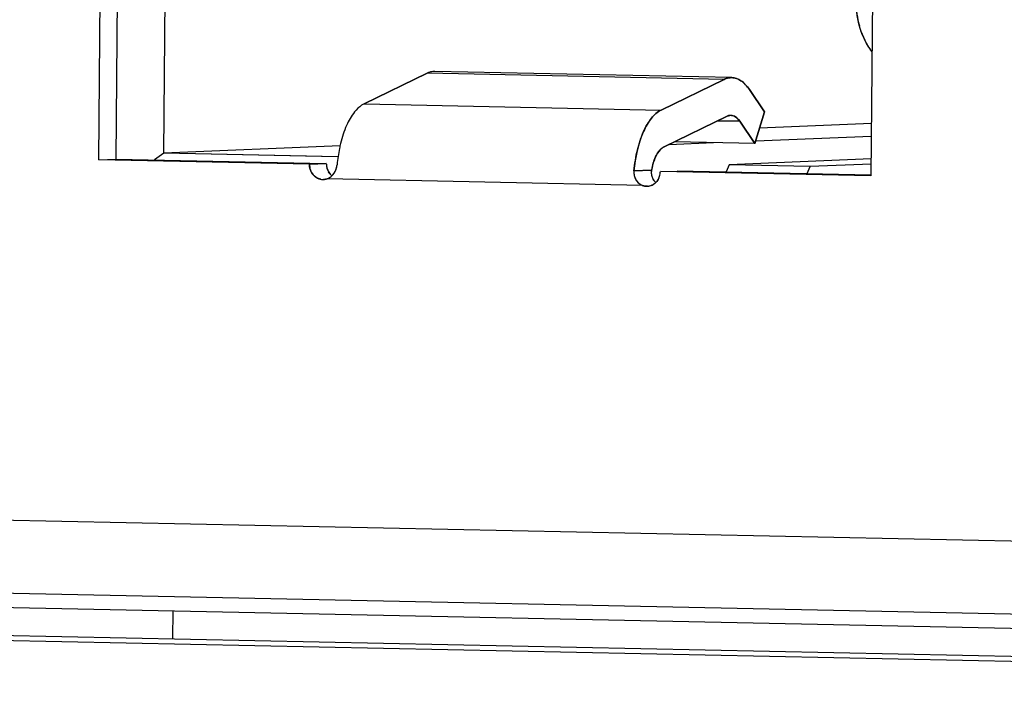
# Model space of a CAD drawing. Header units: millimetres. Extents: x 0 to 1750, y -1720 to 477.
# Tile 144 of 256: x 949.63 to 956.15, y -1001.28 to -996.87. Entities that reach past the tile are written whole.
import ezdxf

# ---------------------------------------------------------------- set-up
doc = ezdxf.new("R2010")
doc.units = ezdxf.units.MM
doc.header["$LTSCALE"] = 92.51
for name, color, linetype in [('101304998_DXF_CONTINUOUS_LINE', 7, 'CONTINUOUS'), ('_101304998_1DXF_CONTINUOUS_LINE', 7, 'CONTINUOUS'), ('DE-11-072043DXF_CONTINUOUS_LINE', 7, 'CONTINUOUS'), ('DE-13-001875DXF_CONTINUOUS_LINE', 7, 'CONTINUOUS'), ('MANIFOLD_SOLDXF_CONTINUOUS_LINE', 7, 'CONTINUOUS')]:
    doc.layers.add(name, color=color, linetype=linetype)

msp = doc.modelspace()

# ---------------------------------------------------------------- linework, layer by layer
at = {"layer": '101304998_DXF_CONTINUOUS_LINE'}
for p, q in [((955.3069, -993.352), (955.2694, -997.9004)), ((950.1537, -997.794), (950.1714, -995.6447)), ((950.2832, -995.64), (950.2655, -997.7893)), ((950.5833, -997.7498), (950.595, -996.3253)), ((951.9108, -997.424), (952.3291, -997.2204)), ((954.2966, -997.2614), (952.3291, -997.2204)), ((954.3468, -997.2498), (952.3792, -997.2088)), ((954.2966, -997.2614), (953.8784, -997.465)), ((954.5642, -997.4757), (954.4639, -997.3286)), ((951.9108, -997.424), (953.8784, -997.465)), ((953.8983, -997.7091), (954.3165, -997.5055)), ((954.5005, -997.6862), (954.5642, -997.4757)), ((954.2537, -997.5361), (954.4002, -997.5391)), ((954.4002, -997.5391), (954.5005, -997.6862)), ((955.2723, -997.5529), (954.5314, -997.584)), ((954.5058, -997.6688), (955.2716, -997.6366)), ((951.7519, -997.7008), (950.5833, -997.7498)), ((953.9315, -997.6929), (954.2265, -997.6805)), ((954.5005, -997.6862), (953.968, -997.6752)), ((950.5833, -997.7498), (950.5228, -997.7946)), ((951.7329, -997.7738), (950.5833, -997.7498)), ((950.1537, -997.794), (950.2655, -997.7893)), ((951.5489, -997.823), (950.1537, -997.794)), ((950.2655, -997.7893), (951.6607, -997.8183)), ((951.6607, -997.8183), (951.5489, -997.823)), ((954.3306, -997.8278), (954.3102, -997.8734)), ((955.2703, -997.7883), (954.3306, -997.8278)), ((954.8672, -997.839), (954.3306, -997.8278)), ((954.8468, -997.8846), (954.8672, -997.839)), ((955.27, -997.8221), (954.8672, -997.839)), ((953.8155, -997.8626), (953.6994, -997.8675)), ((955.2694, -997.9004), (953.8742, -997.8714)), ((953.986, -997.8667), (955.2695, -997.8934)), ((953.7561, -997.9639), (951.6655, -997.9204)), ((937.0079, -999.92), (963.1557, -1000.4641)), ((963.369, -1000.9546), (937.2538, -1000.4112)), ((938.9826, -1000.5395), (964.186, -1001.0639))]:
    msp.add_line(p, q, dxfattribs=at)
for centre, radius, start, end in [((955.7319, -996.7556), 0.5596, 179.55334, 195.51744), ((954.3406, -997.5502), 0.0505, 88.87137, 95.83814), ((954.3406, -997.5497), 0.0499, 84.17505, 88.85472), ((951.7724, -997.8191), 0.1117, 179.58828, 191.19559), ((951.7729, -997.8191), 0.1122, 191.15945, 195.90793), ((954.2572, -997.9466), 0.4495, 165.92712, 169.23374), ((951.769, -997.8202), 0.1082, 195.87875, 203.53791), ((951.7576, -997.8276), 0.0945, 221.15322, 230.51584), ((953.8977, -997.8806), 0.0837, 195.36425, 203.97684), ((953.7684, -997.872), 0.1055, 335.28166, 343.06648), ((953.7632, -997.8704), 0.111, 343.05201, 359.46979), ((951.6391, -997.8439), 0.0809, 259.1629, 272.42852), ((953.7858, -997.8901), 0.0794, 272.28191, 278.70826), ((953.899, -997.8801), 0.0851, 203.97333, 212.52367), ((953.8984, -997.8805), 0.0844, 212.5156, 221.89078), ((953.8986, -997.8802), 0.0847, 221.94297, 229.73705), ((953.7808, -997.8805), 0.0903, 308.5835, 314.50643)]:
    msp.add_arc(centre, radius, start, end, dxfattribs=at)
for points, knots in [([(955.2758, -997.0766), (955.2664, -997.064), (955.231, -997.011), (955.2056, -996.9515), (955.1928, -996.9053)], [0, 0, 0, 0, 0.247329, 1, 1, 1, 1]), ([(952.3792, -997.2088), (952.3665, -997.2086), (952.349, -997.2117), (952.3331, -997.2185), (952.3291, -997.2204)], [0, 0, 0, 0, 0.73935, 1, 1, 1, 1]), ([(954.3468, -997.2498), (954.3341, -997.2495), (954.3166, -997.2526), (954.3007, -997.2594), (954.2966, -997.2614)], [0, 0, 0, 0, 0.73935, 1, 1, 1, 1]), ([(954.4639, -997.3286), (954.4488, -997.3064), (954.4165, -997.2687), (954.3684, -997.2502), (954.3468, -997.2498)], [0, 0, 0, 0, 0.554213, 1, 1, 1, 1]), ([(951.9108, -997.424), (951.9052, -997.4267), (951.8815, -997.4405), (951.8616, -997.4602), (951.8482, -997.4766)], [0, 0, 0, 0, 0.226707, 1, 1, 1, 1]), ([(951.8482, -997.4766), (951.8263, -997.5037), (951.7885, -997.5717), (951.765, -997.6452), (951.7551, -997.686)], [0, 0, 0, 0, 0.453162, 1, 1, 1, 1]), ([(953.8784, -997.465), (953.854, -997.4768), (953.8068, -997.5208), (953.7335, -997.6541), (953.7078, -997.7787), (953.6994, -997.8675)], [0, 0, 0, 0, 0.179527, 0.410642, 1, 1, 1, 1]), ([(954.3457, -997.5), (954.3506, -997.5005), (954.3731, -997.5063), (954.3901, -997.5244), (954.4002, -997.5391)], [0, 0, 0, 0, 0.217946, 1, 1, 1, 1]), ([(951.7551, -997.686), (951.7523, -997.6972), (951.742, -997.7436), (951.7352, -997.7907), (951.7318, -997.8266)], [0, 0, 0, 0, 0.242823, 1, 1, 1, 1]), ([(953.8211, -997.8373), (953.8283, -997.8086), (953.8449, -997.7605), (953.8792, -997.7184), (953.8983, -997.7091)], [0, 0, 0, 0, 0.582498, 1, 1, 1, 1]), ([(951.6239, -997.9234), (951.6028, -997.9193), (951.5622, -997.8919), (951.5487, -997.846), (951.5489, -997.823)], [0, 0, 0, 0, 0.48277, 1, 1, 1, 1]), ([(953.6994, -997.8675), (953.6975, -997.8875), (953.7059, -997.929), (953.7382, -997.9569), (953.7561, -997.9639)], [0, 0, 0, 0, 0.5114, 1, 1, 1, 1])]:
    msp.add_open_spline(points, degree=3, knots=knots, dxfattribs=at)
for points in [[(954.3165, -997.5055), (954.3195, -997.5041), (954.3226, -997.5028), (954.3258, -997.5019)], [(954.3258, -997.5019), (954.3289, -997.501), (954.3322, -997.5003), (954.3355, -997.5)], [(951.6976, -997.9005), (951.7173, -997.8817), (951.7293, -997.8536), (951.7318, -997.8266)], [(951.6655, -997.9204), (951.6774, -997.9163), (951.6885, -997.9092), (951.6976, -997.9005)], [(951.6699, -997.8634), (951.674, -997.873), (951.6797, -997.882), (951.6865, -997.8898)], [(953.8155, -997.8626), (953.813, -997.8758), (953.8134, -997.8899), (953.817, -997.9028)], [(951.6655, -997.9204), (951.6581, -997.923), (951.6503, -997.9244), (951.6425, -997.9248)], [(953.789, -997.9694), (953.7779, -997.9699), (953.7664, -997.968), (953.7561, -997.9639)], [(953.8371, -997.9511), (953.8259, -997.9601), (953.812, -997.9664), (953.7978, -997.9686)], [(953.8643, -997.9161), (953.8594, -997.9268), (953.8525, -997.9367), (953.8441, -997.9449)]]:
    msp.add_open_spline(points, degree=3, dxfattribs=at)
at = {"layer": '_101304998_1DXF_CONTINUOUS_LINE'}
msp.add_open_spline([(955.2761, -997.0771), (955.2421, -997.0311), (955.1891, -996.9259), (955.1719, -996.8095), (955.1724, -996.7512)], degree=3, knots=[0, 0, 0, 0, 0.49507, 1, 1, 1, 1], dxfattribs=at)
at = {"layer": 'DE-11-072043DXF_CONTINUOUS_LINE'}
for p, q in [((936.1461, -1000.6999), (964.1841, -1001.2832)), ((936.6828, -1000.6773), (964.1848, -1001.2496))]:
    msp.add_line(p, q, dxfattribs=at)
at = {"layer": 'DE-13-001875DXF_CONTINUOUS_LINE'}
msp.add_line((950.6437, -1000.7821), (950.6422, -1000.9678), dxfattribs=at)
at = {"layer": 'MANIFOLD_SOLDXF_CONTINUOUS_LINE'}
for p, q in [((955.3069, -993.352), (955.2694, -997.9004)), ((950.1537, -997.794), (950.1714, -995.6447)), ((950.2832, -995.64), (950.2655, -997.7893)), ((950.5833, -997.7498), (950.595, -996.3253)), ((952.3291, -997.2204), (951.9108, -997.424)), ((954.2966, -997.2614), (952.3291, -997.2204)), ((954.3468, -997.2498), (952.3792, -997.2088)), ((953.8784, -997.465), (954.2966, -997.2614)), ((954.4639, -997.3286), (954.5642, -997.4757)), ((951.9108, -997.424), (953.8784, -997.465)), ((954.3165, -997.5055), (953.8983, -997.7091)), ((954.5642, -997.4757), (954.5005, -997.6862)), ((954.4002, -997.5391), (954.2537, -997.5361)), ((954.5005, -997.6862), (954.4002, -997.5391)), ((955.2723, -997.5529), (954.5314, -997.584)), ((954.5058, -997.6688), (955.2716, -997.6366)), ((951.7519, -997.7008), (950.5833, -997.7498)), ((953.9315, -997.6929), (954.2265, -997.6805)), ((954.5005, -997.6862), (953.968, -997.6752)), ((950.5833, -997.7498), (950.5228, -997.7946)), ((951.7383, -997.7739), (950.5833, -997.7498)), ((951.5489, -997.823), (950.1537, -997.794)), ((950.2655, -997.7893), (951.6607, -997.8183)), ((951.5489, -997.823), (951.6607, -997.8183)), ((954.3306, -997.8278), (954.3102, -997.8734)), ((955.2703, -997.7883), (954.3306, -997.8278)), ((954.8672, -997.839), (954.3306, -997.8278)), ((954.8468, -997.8846), (954.8672, -997.839)), ((955.27, -997.8221), (954.8672, -997.839)), ((953.6994, -997.8675), (953.8155, -997.8626)), ((955.2694, -997.9004), (953.8742, -997.8714)), ((953.986, -997.8667), (955.2695, -997.8934)), ((953.7561, -997.9639), (951.6655, -997.9204)), ((953.7839, -997.9695), (953.789, -997.9694)), ((937.0079, -999.92), (963.1557, -1000.4641)), ((963.369, -1000.9546), (937.2538, -1000.4112)), ((938.9826, -1000.5395), (964.186, -1001.0639))]:
    msp.add_line(p, q, dxfattribs=at)
for centre, radius, start, end in [((954.3417, -997.5554), 0.0558, 105.57196, 106.54395), ((954.3406, -997.5502), 0.0505, 93.13528, 95.81156), ((954.3406, -997.5498), 0.0501, 88.80984, 93.13422), ((951.7726, -997.8192), 0.1119, 179.53707, 192.00093), ((951.7708, -997.8195), 0.1101, 192.027, 195.97849), ((951.606, -997.815), 0.1263, 342.1083, 348.41314), ((951.6037, -997.8144), 0.1287, 348.39754, 354.5975), ((951.7699, -997.8198), 0.1092, 195.97905, 198.86494), ((951.7683, -997.8204), 0.1075, 198.85942, 203.63623), ((951.7672, -997.8208), 0.1062, 203.64617, 204.43793), ((951.766, -997.8214), 0.1049, 204.42559, 210.74131), ((951.7574, -997.8278), 0.0942, 223.11837, 229.62657), ((951.6277, -997.828), 0.1007, 314.01897, 321.07022), ((951.6218, -997.8231), 0.1084, 321.00622, 322.70252), ((951.6174, -997.8198), 0.1139, 322.72297, 328.18496), ((951.6156, -997.8186), 0.116, 328.16404, 329.52538), ((951.6151, -997.8184), 0.1166, 329.52755, 335.47336), ((951.6113, -997.8167), 0.1208, 335.51134, 342.1188), ((954.28, -997.9511), 0.4728, 168.81998, 169.2097), ((953.7685, -997.8718), 0.1056, 335.19685, 342.97946), ((951.6392, -997.8448), 0.08, 268.80907, 272.40484), ((951.639, -997.8438), 0.0811, 272.48298, 289.05218), ((953.7856, -997.8891), 0.0804, 272.4231, 278.77005), ((953.8989, -997.8801), 0.085, 203.96435, 221.34396), ((953.8985, -997.8805), 0.0845, 221.35208, 222.62623), ((953.7817, -997.8816), 0.0889, 307.58971, 308.54567), ((953.7808, -997.8804), 0.0905, 308.56423, 314.41897), ((953.7706, -997.8728), 0.1032, 334.35943, 335.16637)]:
    msp.add_arc(centre, radius, start, end, dxfattribs=at)
for points, knots in [([(952.3792, -997.2088), (952.375, -997.2087), (952.3578, -997.2095), (952.3408, -997.2147), (952.3291, -997.2204)], [0, 0, 0, 0, 0.243425, 1, 1, 1, 1]), ([(954.2966, -997.2614), (954.3007, -997.2594), (954.3166, -997.2526), (954.3341, -997.2495), (954.3468, -997.2498)], [0, 0, 0, 0, 0.261044, 1, 1, 1, 1]), ([(954.3468, -997.2498), (954.3573, -997.25), (954.3792, -997.254), (954.4101, -997.2701), (954.4391, -997.2955), (954.4559, -997.3168), (954.4639, -997.3286)], [0, 0, 0, 0, 0.215754, 0.447286, 0.706443, 1, 1, 1, 1]), ([(951.9108, -997.424), (951.9052, -997.4267), (951.8815, -997.4405), (951.8616, -997.4602), (951.8482, -997.4766)], [0, 0, 0, 0, 0.227115, 1, 1, 1, 1]), ([(951.8482, -997.4766), (951.8263, -997.5037), (951.7885, -997.5717), (951.765, -997.6452), (951.7551, -997.686)], [0, 0, 0, 0, 0.453152, 1, 1, 1, 1]), ([(953.6994, -997.8675), (953.7038, -997.8205), (953.718, -997.7319), (953.7509, -997.6284), (953.7859, -997.5592), (953.8207, -997.5078), (953.854, -997.4768), (953.8784, -997.465)], [0, 0, 0, 0, 0.311357, 0.58983, 0.7119, 0.8209, 1, 1, 1, 1]), ([(954.4002, -997.5391), (954.3926, -997.5281), (954.3796, -997.5132), (954.3578, -997.5018), (954.3469, -997.4998), (954.3416, -997.4997)], [0, 0, 0, 0, 0.55163, 0.783722, 1, 1, 1, 1]), ([(951.7551, -997.686), (951.7523, -997.6972), (951.742, -997.7436), (951.7352, -997.7907), (951.7318, -997.8266)], [0, 0, 0, 0, 0.242488, 1, 1, 1, 1]), ([(953.8983, -997.7091), (953.8805, -997.7177), (953.858, -997.7441), (953.837, -997.7859), (953.8281, -997.8119), (953.8242, -997.8258)], [0, 0, 0, 0, 0.419917, 0.691626, 1, 1, 1, 1]), ([(951.5489, -997.823), (951.5488, -997.836), (951.5531, -997.8619), (951.5723, -997.8954), (951.6017, -997.9186), (951.6258, -997.9246), (951.6375, -997.9248)], [0, 0, 0, 0, 0.262181, 0.517971, 0.763268, 1, 1, 1, 1]), ([(953.8242, -997.8258), (953.8234, -997.8285), (953.8204, -997.8397), (953.8178, -997.8509), (953.8162, -997.8595)], [0, 0, 0, 0, 0.244762, 1, 1, 1, 1]), ([(951.6655, -997.9204), (951.6684, -997.9194), (951.6802, -997.9146), (951.6908, -997.9071), (951.6977, -997.9004)], [0, 0, 0, 0, 0.246224, 1, 1, 1, 1]), ([(953.6994, -997.8675), (953.6984, -997.8777), (953.6995, -997.8984), (953.7109, -997.927), (953.73, -997.9502), (953.7471, -997.9604), (953.7561, -997.9639)], [0, 0, 0, 0, 0.257788, 0.511004, 0.758685, 1, 1, 1, 1]), ([(953.8155, -997.8626), (953.8139, -997.8713), (953.813, -997.8892), (953.8176, -997.9066), (953.8212, -997.9146)], [0, 0, 0, 0, 0.500966, 1, 1, 1, 1]), ([(953.7978, -997.9686), (953.8081, -997.967), (953.8216, -997.9621), (953.8332, -997.9542), (953.836, -997.952)], [0, 0, 0, 0, 0.745511, 1, 1, 1, 1]), ([(953.8441, -997.945), (953.8461, -997.9431), (953.8538, -997.9348), (953.86, -997.9251), (953.8637, -997.9174)], [0, 0, 0, 0, 0.246835, 1, 1, 1, 1])]:
    msp.add_open_spline(points, degree=3, knots=knots, dxfattribs=at)
for points in [[(954.3258, -997.5019), (954.3226, -997.5028), (954.3195, -997.5041), (954.3165, -997.5055)], [(954.3355, -997.5), (954.3325, -997.5003), (954.3295, -997.5008), (954.3267, -997.5016)], [(951.6887, -997.8922), (951.6838, -997.887), (951.6795, -997.8812), (951.6758, -997.875)], [(953.8694, -997.9027), (953.8725, -997.8926), (953.8741, -997.882), (953.8742, -997.8714)], [(953.7561, -997.9639), (953.7649, -997.9674), (953.7745, -997.9693), (953.7839, -997.9695)]]:
    msp.add_open_spline(points, degree=3, dxfattribs=at)

doc.saveas('drawing.dxf')
